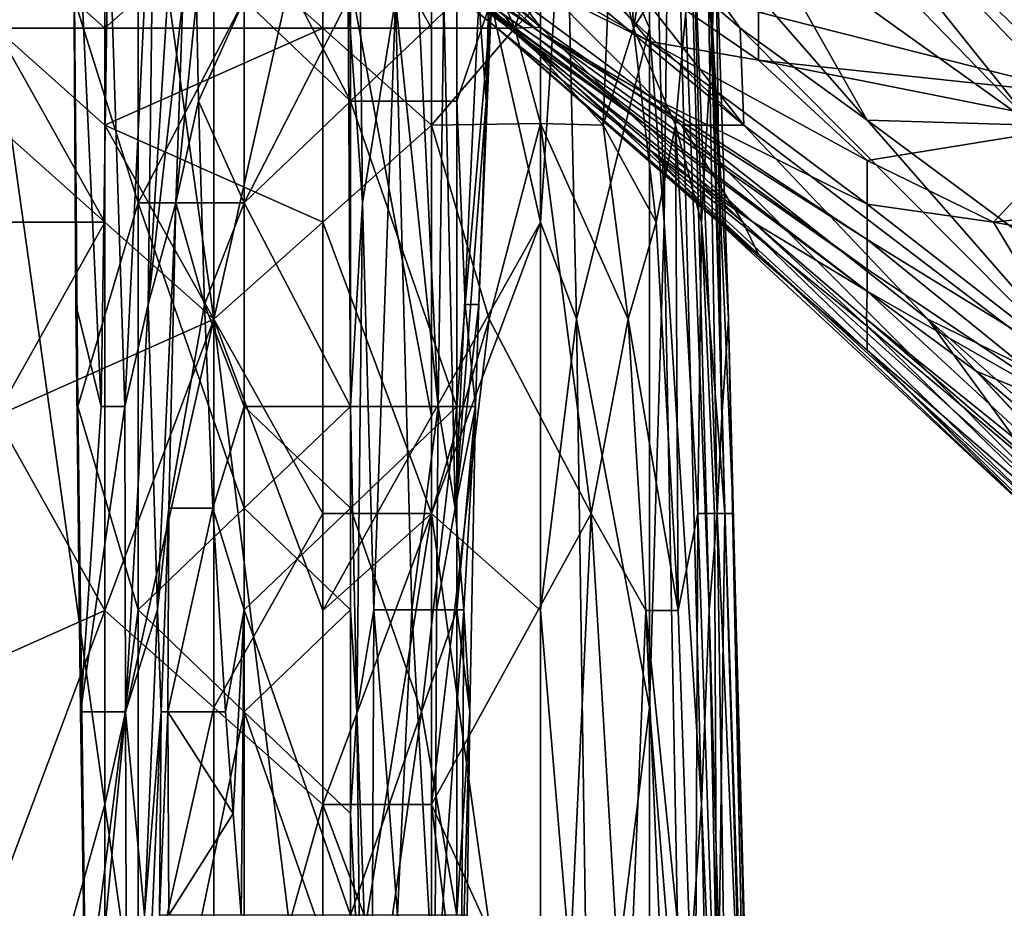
# Model space of a CAD drawing. Extents: x -1.05 to 1.05, y -0.36 to 0.36.
# Tile 177 of 226: x 0.848 to 0.9, y 0.1062 to 0.1533. Entities that reach past the tile are written whole.
import ezdxf

# ---------------------------------------------------------------- set-up
doc = ezdxf.new("R2010")
doc.units = 0

msp = doc.modelspace()

# ---------------------------------------------------------------- linework, layer by layer
for points in [[(0.846709, 0.152807, 0.26106), (0.846709, 0.193873, 0.261202), (0.852468, 0.178473, 0.261499)], [(0.852468, 0.111742, 0.261668), (0.846709, 0.152807, 0.26106), (0.852468, 0.178473, 0.261499)], [(0.858228, 0.137408, 0.2624), (0.852468, 0.178473, 0.261499), (0.858228, 0.178473, 0.262222)], [(0.852468, 0.111742, 0.261668), (0.852468, 0.178473, 0.261499), (0.858228, 0.137408, 0.2624)], [(0.858228, 0.137408, 0.2624), (0.858228, 0.178473, 0.262222), (0.863987, 0.163074, 0.263335)], [(0.898542, 0.178473, 0.785591), (0.919041, 0.147674, 0.785027), (0.9027, 0.178473, 0.789942)], [(0.904302, 0.157941, 0.775399), (0.919041, 0.147674, 0.785027), (0.898542, 0.178473, 0.785591)], [(0.881265, 0.17334, 0.27386), (0.881265, 0.152807, 0.273095), (0.876823, 0.163074, 0.268965)], [(0.88204, 0.142541, 0.27388), (0.881265, 0.152807, 0.273095), (0.881265, 0.17334, 0.27386)], [(0.88204, 0.142541, 0.27388), (0.881265, 0.17334, 0.27386), (0.882408, 0.17334, 0.278795)], [(0.88204, 0.142541, 0.27388), (0.882408, 0.17334, 0.278795), (0.884023, 0.111742, 0.278795)], [(0.884023, 0.111742, 0.278795), (0.882408, 0.17334, 0.278795), (0.884422, 0.122009, 0.28371)], [(0.882408, 0.17334, 0.278795), (0.883184, 0.168207, 0.28371), (0.884422, 0.122009, 0.28371)], [(0.863987, 0.162464, 0.706389), (0.852468, 0.170036, 0.691644), (0.874021, 0.152807, 0.701474)], [(0.874021, 0.152807, 0.701474), (0.852468, 0.170036, 0.691644), (0.866899, 0.157941, 0.6769)], [(0.874207, 0.163074, 0.735878), (0.863987, 0.168734, 0.726049), (0.88625, 0.147674, 0.730963)], [(0.867665, 0.163074, 0.721134), (0.88625, 0.147674, 0.730963), (0.863987, 0.168734, 0.726049)], [(0.869746, 0.132275, 0.26505), (0.863987, 0.163074, 0.263335), (0.869746, 0.168207, 0.265073)], [(0.869746, 0.132275, 0.26505), (0.869746, 0.168207, 0.265073), (0.875505, 0.142541, 0.267769)], [(0.875505, 0.142541, 0.267769), (0.869746, 0.168207, 0.265073), (0.875505, 0.157941, 0.267955)], [(0.874207, 0.163074, 0.735878), (0.886066, 0.152807, 0.740793), (0.875074, 0.168207, 0.745708)], [(0.875074, 0.168207, 0.745708), (0.892783, 0.147943, 0.745708), (0.887024, 0.158088, 0.750623)], [(0.886066, 0.152807, 0.740793), (0.892783, 0.147943, 0.745708), (0.875074, 0.168207, 0.745708)], [(0.879967, 0.163074, 0.347603), (0.880427, 0.152807, 0.352518), (0.88303, 0.168207, 0.332859)], [(0.88303, 0.168207, 0.332859), (0.880427, 0.152807, 0.352518), (0.883579, 0.157941, 0.337774)], [(0.881265, 0.168613, 0.755538), (0.901555, 0.147674, 0.760453), (0.88515, 0.168207, 0.760453)], [(0.901555, 0.147674, 0.760453), (0.881265, 0.168613, 0.755538), (0.887024, 0.158088, 0.750623)], [(0.884422, 0.122009, 0.28371), (0.883184, 0.168207, 0.28371), (0.884854, 0.127142, 0.29354)], [(0.884854, 0.127142, 0.29354), (0.883184, 0.168207, 0.28371), (0.884248, 0.163074, 0.303369)], [(0.883739, 0.168207, 0.327944), (0.883579, 0.157941, 0.337774), (0.884605, 0.152807, 0.332859)], [(0.884779, 0.157941, 0.323029), (0.883739, 0.168207, 0.327944), (0.884605, 0.152807, 0.332859)], [(0.904716, 0.147674, 0.765368), (0.900398, 0.157941, 0.770282), (0.88515, 0.168207, 0.760453)], [(0.904716, 0.147674, 0.765368), (0.88515, 0.168207, 0.760453), (0.901555, 0.147674, 0.760453)], [(0.850938, 0.138185, 0.267276), (0.850854, 0.154337, 0.271011), (0.850766, 0.165105, 0.267276)], [(0.852268, 0.1328, 0.25607), (0.850766, 0.165105, 0.267276), (0.852658, 0.159721, 0.252335)], [(0.852268, 0.1328, 0.25607), (0.850938, 0.138185, 0.267276), (0.850766, 0.165105, 0.267276)], [(0.855095, 0.165105, 0.233658), (0.853517, 0.1328, 0.244864), (0.852658, 0.159721, 0.252335)], [(0.855095, 0.165105, 0.233658), (0.854758, 0.138185, 0.233658), (0.853517, 0.1328, 0.244864)], [(0.854758, 0.138185, 0.233658), (0.855095, 0.165105, 0.233658), (0.855785, 0.154337, 0.226188)], [(0.858228, 0.165244, 0.613006), (0.875505, 0.152579, 0.622836), (0.858228, 0.164231, 0.622836)], [(0.875505, 0.152579, 0.622836), (0.858228, 0.165244, 0.613006), (0.869485, 0.157941, 0.613006)], [(0.872634, 0.148953, 0.218717), (0.87302, 0.165105, 0.218717), (0.872239, 0.154337, 0.222453)], [(0.873217, 0.159721, 0.214982), (0.87302, 0.165105, 0.218717), (0.872634, 0.148953, 0.218717)], [(0.875505, 0.152175, 0.627751), (0.869746, 0.156122, 0.637581), (0.858228, 0.164231, 0.622836)], [(0.875505, 0.152579, 0.622836), (0.875505, 0.152175, 0.627751), (0.858228, 0.164231, 0.622836)], [(0.875505, 0.152863, 0.711304), (0.863987, 0.163519, 0.711304), (0.863987, 0.162464, 0.706389)], [(0.867665, 0.163074, 0.721134), (0.863987, 0.163519, 0.711304), (0.875505, 0.152863, 0.711304)], [(0.863987, 0.122009, 0.263428), (0.858228, 0.137408, 0.2624), (0.863987, 0.163074, 0.263335)], [(0.863987, 0.152807, 0.370056), (0.863987, 0.163074, 0.365889), (0.858228, 0.157941, 0.370897)], [(0.863987, 0.122009, 0.263428), (0.863987, 0.163074, 0.263335), (0.869746, 0.132275, 0.26505)], [(0.869746, 0.152807, 0.366455), (0.869746, 0.157941, 0.364396), (0.863987, 0.163074, 0.365889)], [(0.863987, 0.152807, 0.370056), (0.869746, 0.152807, 0.366455), (0.863987, 0.163074, 0.365889)], [(0.882955, 0.147674, 0.721134), (0.867665, 0.163074, 0.721134), (0.875505, 0.152863, 0.711304)], [(0.882955, 0.147674, 0.721134), (0.88625, 0.147674, 0.730963), (0.867665, 0.163074, 0.721134)], [(0.869746, 0.163074, 0.361753), (0.869746, 0.157941, 0.364396), (0.874145, 0.152807, 0.362348)], [(0.869746, 0.163074, 0.361753), (0.874145, 0.152807, 0.362348), (0.877373, 0.163074, 0.352518)], [(0.877373, 0.163074, 0.352518), (0.874145, 0.152807, 0.362348), (0.879217, 0.157941, 0.352518)], [(0.88625, 0.147674, 0.730963), (0.886066, 0.152807, 0.740793), (0.874207, 0.163074, 0.735878)], [(0.875505, 0.142541, 0.267769), (0.875505, 0.157941, 0.267955), (0.876823, 0.163074, 0.268965)], [(0.877408, 0.137408, 0.268965), (0.875505, 0.142541, 0.267769), (0.876823, 0.163074, 0.268965)], [(0.876823, 0.163074, 0.268965), (0.881265, 0.152807, 0.273095), (0.877408, 0.137408, 0.268965)], [(0.880427, 0.152807, 0.352518), (0.879967, 0.163074, 0.347603), (0.879217, 0.157941, 0.352518)], [(0.884854, 0.127142, 0.29354), (0.884248, 0.163074, 0.303369), (0.885097, 0.132275, 0.303369)], [(0.884248, 0.163074, 0.303369), (0.884779, 0.157941, 0.323029), (0.885097, 0.132275, 0.303369)], [(0.874021, 0.152807, 0.701474), (0.875505, 0.152863, 0.711304), (0.863987, 0.162464, 0.706389)], [(0.854219, 0.159721, 0.273603), (0.850854, 0.154337, 0.271011), (0.854219, 0.143569, 0.273617)], [(0.853517, 0.1328, 0.244864), (0.852268, 0.1328, 0.25607), (0.852658, 0.159721, 0.252335)], [(0.854219, 0.143569, 0.273617), (0.859838, 0.154337, 0.27444), (0.854219, 0.159721, 0.273603)], [(0.859838, 0.154337, 0.212415), (0.859838, 0.159721, 0.211481), (0.865458, 0.148953, 0.211621)], [(0.865458, 0.148953, 0.211621), (0.859838, 0.159721, 0.211481), (0.865458, 0.159721, 0.209736)], [(0.865325, 0.154337, 0.271011), (0.866087, 0.143569, 0.267276), (0.86592, 0.159721, 0.267276)], [(0.865458, 0.148953, 0.211621), (0.865458, 0.159721, 0.209736), (0.871077, 0.154337, 0.212478)], [(0.867829, 0.154337, 0.252335), (0.86592, 0.159721, 0.267276), (0.866087, 0.143569, 0.267276)], [(0.870095, 0.1328, 0.233658), (0.86878, 0.159721, 0.244864), (0.867829, 0.154337, 0.252335)], [(0.870397, 0.154337, 0.233658), (0.86878, 0.159721, 0.244864), (0.870095, 0.1328, 0.233658)], [(0.872908, 0.154337, 0.214982), (0.873217, 0.159721, 0.214982), (0.872634, 0.148953, 0.218717)], [(0.881265, 0.152102, 0.608092), (0.869746, 0.158747, 0.608092), (0.875505, 0.159054, 0.598262)], [(0.881265, 0.152102, 0.608092), (0.875505, 0.159054, 0.598262), (0.887024, 0.151121, 0.603177)], [(0.875505, 0.159054, 0.598262), (0.887024, 0.153659, 0.598262), (0.887024, 0.151121, 0.603177)], [(0.881265, 0.152102, 0.608092), (0.869485, 0.157941, 0.613006), (0.869746, 0.158747, 0.608092)], [(0.852468, 0.152807, 0.374384), (0.858228, 0.157941, 0.370897), (0.846709, 0.157941, 0.373932)], [(0.846709, 0.152807, 0.375929), (0.852468, 0.152807, 0.374384), (0.846709, 0.157941, 0.373932)], [(0.863987, 0.152807, 0.370056), (0.858228, 0.157941, 0.370897), (0.852468, 0.152807, 0.374384)], [(0.866899, 0.157941, 0.6769), (0.873214, 0.152807, 0.68673), (0.874021, 0.152807, 0.701474)], [(0.87384, 0.152807, 0.65724), (0.873214, 0.152807, 0.68673), (0.866899, 0.157941, 0.6769)], [(0.869746, 0.156037, 0.652326), (0.87384, 0.152807, 0.65724), (0.866899, 0.157941, 0.6769)], [(0.881265, 0.149208, 0.617921), (0.869485, 0.157941, 0.613006), (0.881265, 0.152102, 0.608092)], [(0.875505, 0.152579, 0.622836), (0.869485, 0.157941, 0.613006), (0.881265, 0.149208, 0.617921)], [(0.869746, 0.152807, 0.366455), (0.874145, 0.152807, 0.362348), (0.869746, 0.157941, 0.364396)], [(0.878825, 0.147674, 0.357433), (0.879217, 0.157941, 0.352518), (0.874145, 0.152807, 0.362348)], [(0.880427, 0.152807, 0.352518), (0.879217, 0.157941, 0.352518), (0.878825, 0.147674, 0.357433)], [(0.883579, 0.157941, 0.337774), (0.880427, 0.152807, 0.352518), (0.88264, 0.147674, 0.347603)], [(0.884022, 0.142541, 0.342688), (0.883579, 0.157941, 0.337774), (0.88264, 0.147674, 0.347603)], [(0.884605, 0.152807, 0.332859), (0.883579, 0.157941, 0.337774), (0.884022, 0.142541, 0.342688)], [(0.885445, 0.137408, 0.323029), (0.884779, 0.157941, 0.323029), (0.884605, 0.152807, 0.332859)], [(0.885097, 0.132275, 0.303369), (0.884779, 0.157941, 0.323029), (0.885445, 0.137408, 0.323029)], [(0.887024, 0.158088, 0.750623), (0.892783, 0.147943, 0.745708), (0.901555, 0.147674, 0.760453)], [(0.869746, 0.156122, 0.637581), (0.881095, 0.147674, 0.632666), (0.869746, 0.156037, 0.652326)], [(0.875505, 0.152175, 0.627751), (0.881095, 0.147674, 0.632666), (0.869746, 0.156122, 0.637581)], [(0.881095, 0.147674, 0.632666), (0.87384, 0.152807, 0.65724), (0.869746, 0.156037, 0.652326)], [(0.904302, 0.149291, 0.593347), (0.887024, 0.153659, 0.598262), (0.898542, 0.154892, 0.588432)], [(0.898542, 0.154892, 0.588432), (0.904302, 0.153864, 0.588432), (0.904302, 0.152807, 0.589438)], [(0.904302, 0.149291, 0.593347), (0.898542, 0.154892, 0.588432), (0.904302, 0.152807, 0.589438)], [(0.850938, 0.138185, 0.267276), (0.851042, 0.1328, 0.271011), (0.850854, 0.154337, 0.271011)], [(0.850854, 0.154337, 0.271011), (0.851042, 0.1328, 0.271011), (0.854219, 0.143569, 0.273617)], [(0.859838, 0.143569, 0.274483), (0.859838, 0.154337, 0.27444), (0.854219, 0.143569, 0.273617)], [(0.85659, 0.154337, 0.218717), (0.854758, 0.138185, 0.233658), (0.855785, 0.154337, 0.226188)], [(0.856215, 0.143569, 0.218717), (0.854758, 0.138185, 0.233658), (0.85659, 0.154337, 0.218717)], [(0.857317, 0.154337, 0.214982), (0.856215, 0.143569, 0.218717), (0.85659, 0.154337, 0.218717)], [(0.857413, 0.148953, 0.214982), (0.856215, 0.143569, 0.218717), (0.857317, 0.154337, 0.214982)], [(0.857317, 0.154337, 0.214982), (0.859838, 0.154337, 0.212415), (0.857413, 0.148953, 0.214982)], [(0.859838, 0.154337, 0.212415), (0.859838, 0.143569, 0.213321), (0.857413, 0.148953, 0.214982)], [(0.865458, 0.1328, 0.271179), (0.865325, 0.154337, 0.271011), (0.859838, 0.143569, 0.274483)], [(0.859838, 0.143569, 0.274483), (0.865325, 0.154337, 0.271011), (0.859838, 0.154337, 0.27444)], [(0.865458, 0.148953, 0.211621), (0.859838, 0.143569, 0.213321), (0.859838, 0.154337, 0.212415)], [(0.865458, 0.1328, 0.271179), (0.866087, 0.143569, 0.267276), (0.865325, 0.154337, 0.271011)], [(0.871077, 0.154337, 0.212478), (0.871077, 0.148953, 0.213474), (0.865458, 0.148953, 0.211621)], [(0.867829, 0.154337, 0.252335), (0.866087, 0.143569, 0.267276), (0.866697, 0.122032, 0.263541)], [(0.868702, 0.122032, 0.244864), (0.867829, 0.154337, 0.252335), (0.866697, 0.122032, 0.263541)], [(0.868702, 0.122032, 0.244864), (0.870095, 0.1328, 0.233658), (0.867829, 0.154337, 0.252335)], [(0.870987, 0.127416, 0.226188), (0.870397, 0.154337, 0.233658), (0.870095, 0.1328, 0.233658)], [(0.870987, 0.127416, 0.226188), (0.872239, 0.154337, 0.222453), (0.870397, 0.154337, 0.233658)], [(0.872634, 0.148953, 0.218717), (0.872239, 0.154337, 0.222453), (0.870987, 0.127416, 0.226188)], [(0.871519, 0.138185, 0.214982), (0.871077, 0.148953, 0.213474), (0.872908, 0.154337, 0.214982)], [(0.871077, 0.148953, 0.213474), (0.871077, 0.154337, 0.212478), (0.872908, 0.154337, 0.214982)], [(0.871519, 0.138185, 0.214982), (0.872908, 0.154337, 0.214982), (0.872243, 0.138185, 0.218717)], [(0.872908, 0.154337, 0.214982), (0.872634, 0.148953, 0.218717), (0.872243, 0.138185, 0.218717)], [(0.887024, 0.151121, 0.603177), (0.887024, 0.153659, 0.598262), (0.904302, 0.149291, 0.593347)], [(0.852468, 0.142541, 0.376954), (0.846709, 0.152807, 0.375929), (0.84095, 0.152807, 0.377002)], [(0.84095, 0.142541, 0.37971), (0.852468, 0.142541, 0.376954), (0.84095, 0.152807, 0.377002)], [(0.846709, 0.09121, 0.261197), (0.846709, 0.152807, 0.26106), (0.852468, 0.111742, 0.261668)], [(0.852468, 0.142541, 0.376954), (0.852468, 0.147674, 0.375856), (0.846709, 0.152807, 0.375929)], [(0.852468, 0.147674, 0.375856), (0.852468, 0.152807, 0.374384), (0.846709, 0.152807, 0.375929)], [(0.863987, 0.142541, 0.372407), (0.863987, 0.152807, 0.370056), (0.852468, 0.147674, 0.375856)], [(0.852468, 0.147674, 0.375856), (0.863987, 0.152807, 0.370056), (0.852468, 0.152807, 0.374384)], [(0.863987, 0.142541, 0.372407), (0.869746, 0.147674, 0.367779), (0.863987, 0.152807, 0.370056)], [(0.869746, 0.147674, 0.367779), (0.869746, 0.152807, 0.366455), (0.863987, 0.152807, 0.370056)], [(0.874145, 0.152807, 0.362348), (0.869746, 0.152807, 0.366455), (0.869746, 0.147674, 0.367779)], [(0.874145, 0.152807, 0.362348), (0.869746, 0.147674, 0.367779), (0.875505, 0.147775, 0.362348)], [(0.88491, 0.142541, 0.68673), (0.887024, 0.140849, 0.701474), (0.873214, 0.152807, 0.68673)], [(0.881265, 0.146372, 0.66707), (0.88491, 0.142541, 0.68673), (0.873214, 0.152807, 0.68673)], [(0.873214, 0.152807, 0.68673), (0.887024, 0.140849, 0.701474), (0.874021, 0.152807, 0.701474)], [(0.87384, 0.152807, 0.65724), (0.881265, 0.146372, 0.66707), (0.873214, 0.152807, 0.68673)], [(0.886759, 0.142541, 0.642496), (0.881265, 0.146372, 0.66707), (0.87384, 0.152807, 0.65724)], [(0.881095, 0.147674, 0.632666), (0.886759, 0.142541, 0.642496), (0.87384, 0.152807, 0.65724)], [(0.874021, 0.152807, 0.701474), (0.886206, 0.142541, 0.711304), (0.875505, 0.152863, 0.711304)], [(0.887024, 0.140849, 0.701474), (0.886206, 0.142541, 0.711304), (0.874021, 0.152807, 0.701474)], [(0.874145, 0.152807, 0.362348), (0.875505, 0.147775, 0.362348), (0.878825, 0.147674, 0.357433)], [(0.882955, 0.147674, 0.721134), (0.875505, 0.152863, 0.711304), (0.886206, 0.142541, 0.711304)], [(0.875505, 0.152175, 0.627751), (0.875505, 0.152579, 0.622836), (0.892783, 0.140065, 0.622836)], [(0.892783, 0.140065, 0.622836), (0.875505, 0.152579, 0.622836), (0.892783, 0.141637, 0.617921)], [(0.875505, 0.152579, 0.622836), (0.881265, 0.149208, 0.617921), (0.892783, 0.141637, 0.617921)], [(0.881265, 0.152807, 0.273095), (0.881265, 0.116875, 0.271996), (0.877408, 0.137408, 0.268965)], [(0.880427, 0.152807, 0.352518), (0.878825, 0.147674, 0.357433), (0.881625, 0.142541, 0.352518)], [(0.88264, 0.147674, 0.347603), (0.880427, 0.152807, 0.352518), (0.881625, 0.142541, 0.352518)], [(0.881265, 0.116875, 0.271996), (0.881265, 0.152807, 0.273095), (0.88204, 0.142541, 0.27388)], [(0.884605, 0.152807, 0.332859), (0.884022, 0.142541, 0.342688), (0.885252, 0.127142, 0.337774)], [(0.885686, 0.127142, 0.327944), (0.885445, 0.137408, 0.323029), (0.884605, 0.152807, 0.332859)], [(0.885686, 0.127142, 0.327944), (0.884605, 0.152807, 0.332859), (0.885252, 0.127142, 0.337774)], [(0.892783, 0.147943, 0.745708), (0.886066, 0.152807, 0.740793), (0.906452, 0.132275, 0.745708)], [(0.88625, 0.147674, 0.730963), (0.906452, 0.132275, 0.745708), (0.886066, 0.152807, 0.740793)], [(0.881095, 0.147674, 0.632666), (0.875505, 0.152175, 0.627751), (0.892783, 0.138905, 0.627751)], [(0.892783, 0.138905, 0.627751), (0.875505, 0.152175, 0.627751), (0.892783, 0.140065, 0.622836)], [(0.892783, 0.143494, 0.613006), (0.881265, 0.149208, 0.617921), (0.881265, 0.152102, 0.608092)], [(0.892783, 0.143494, 0.613006), (0.881265, 0.152102, 0.608092), (0.892783, 0.145814, 0.608092)], [(0.881265, 0.152102, 0.608092), (0.887024, 0.151121, 0.603177), (0.892783, 0.145814, 0.608092)], [(0.892783, 0.145814, 0.608092), (0.887024, 0.151121, 0.603177), (0.904302, 0.147674, 0.595971)], [(0.887024, 0.151121, 0.603177), (0.904302, 0.149291, 0.593347), (0.904302, 0.147674, 0.595971)], [(0.857736, 0.138185, 0.214982), (0.856215, 0.143569, 0.218717), (0.857413, 0.148953, 0.214982)], [(0.857413, 0.148953, 0.214982), (0.859838, 0.143569, 0.213321), (0.857736, 0.138185, 0.214982)], [(0.865458, 0.1328, 0.212865), (0.859838, 0.143569, 0.213321), (0.865458, 0.148953, 0.211621)], [(0.871077, 0.1328, 0.214953), (0.865458, 0.148953, 0.211621), (0.871077, 0.148953, 0.213474)], [(0.865458, 0.1328, 0.212865), (0.865458, 0.148953, 0.211621), (0.871077, 0.1328, 0.214953)], [(0.872243, 0.138185, 0.218717), (0.872634, 0.148953, 0.218717), (0.870987, 0.127416, 0.226188)], [(0.871077, 0.1328, 0.214953), (0.871077, 0.148953, 0.213474), (0.871519, 0.138185, 0.214982)], [(0.892783, 0.141637, 0.617921), (0.881265, 0.149208, 0.617921), (0.892783, 0.143494, 0.613006)], [(0.906452, 0.132275, 0.745708), (0.906995, 0.137408, 0.755538), (0.892783, 0.147943, 0.745708)], [(0.892783, 0.147943, 0.745708), (0.906995, 0.137408, 0.755538), (0.901555, 0.147674, 0.760453)], [(0.863987, 0.142541, 0.372407), (0.852468, 0.147674, 0.375856), (0.858228, 0.137408, 0.375864)], [(0.852468, 0.142541, 0.376954), (0.858228, 0.137408, 0.375864), (0.852468, 0.147674, 0.375856)], [(0.863987, 0.142541, 0.372407), (0.869746, 0.127142, 0.371118), (0.869746, 0.147674, 0.367779)], [(0.872785, 0.137408, 0.367263), (0.875505, 0.147775, 0.362348), (0.869746, 0.147674, 0.367779)], [(0.869746, 0.127142, 0.371118), (0.872785, 0.137408, 0.367263), (0.869746, 0.147674, 0.367779)], [(0.875505, 0.147775, 0.362348), (0.872785, 0.137408, 0.367263), (0.878187, 0.127142, 0.362348)], [(0.878825, 0.147674, 0.357433), (0.875505, 0.147775, 0.362348), (0.880132, 0.137408, 0.357433)], [(0.878187, 0.127142, 0.362348), (0.880132, 0.137408, 0.357433), (0.875505, 0.147775, 0.362348)], [(0.878825, 0.147674, 0.357433), (0.880132, 0.137408, 0.357433), (0.881625, 0.142541, 0.352518)], [(0.892783, 0.138905, 0.627751), (0.886759, 0.142541, 0.642496), (0.881095, 0.147674, 0.632666)], [(0.88264, 0.147674, 0.347603), (0.881625, 0.142541, 0.352518), (0.882784, 0.122009, 0.352518)], [(0.883829, 0.127142, 0.347603), (0.88264, 0.147674, 0.347603), (0.882784, 0.122009, 0.352518)], [(0.884022, 0.142541, 0.342688), (0.88264, 0.147674, 0.347603), (0.883829, 0.127142, 0.347603)], [(0.895983, 0.137408, 0.730963), (0.88625, 0.147674, 0.730963), (0.882955, 0.147674, 0.721134)], [(0.895983, 0.137408, 0.730963), (0.882955, 0.147674, 0.721134), (0.903462, 0.127142, 0.721134)], [(0.886206, 0.142541, 0.711304), (0.903462, 0.127142, 0.721134), (0.882955, 0.147674, 0.721134)], [(0.895983, 0.137408, 0.730963), (0.906452, 0.132275, 0.745708), (0.88625, 0.147674, 0.730963)], [(0.892783, 0.145814, 0.608092), (0.904302, 0.147674, 0.595971), (0.899458, 0.142541, 0.608092)], [(0.899458, 0.142541, 0.608092), (0.904302, 0.147674, 0.595971), (0.910061, 0.143702, 0.598262)], [(0.881265, 0.146372, 0.66707), (0.892783, 0.135767, 0.6769), (0.88491, 0.142541, 0.68673)], [(0.892783, 0.137049, 0.647411), (0.892783, 0.135767, 0.6769), (0.881265, 0.146372, 0.66707)], [(0.886759, 0.142541, 0.642496), (0.892783, 0.137049, 0.647411), (0.881265, 0.146372, 0.66707)], [(0.892783, 0.143494, 0.613006), (0.892783, 0.145814, 0.608092), (0.899458, 0.142541, 0.608092)], [(0.854219, 0.143569, 0.273617), (0.851042, 0.1328, 0.271011), (0.854219, 0.122032, 0.273586)], [(0.859838, 0.127416, 0.274521), (0.859838, 0.143569, 0.274483), (0.854219, 0.143569, 0.273617)], [(0.854219, 0.122032, 0.273586), (0.859838, 0.127416, 0.274521), (0.854219, 0.143569, 0.273617)], [(0.856215, 0.143569, 0.218717), (0.855245, 0.122032, 0.226188), (0.854758, 0.138185, 0.233658)], [(0.855855, 0.127416, 0.218717), (0.855245, 0.122032, 0.226188), (0.856215, 0.143569, 0.218717)], [(0.857736, 0.138185, 0.214982), (0.855855, 0.127416, 0.218717), (0.856215, 0.143569, 0.218717)], [(0.859838, 0.143569, 0.213321), (0.859838, 0.1328, 0.213781), (0.857736, 0.138185, 0.214982)], [(0.859838, 0.127416, 0.274521), (0.865458, 0.1328, 0.271179), (0.859838, 0.143569, 0.274483)], [(0.859838, 0.1328, 0.213781), (0.859838, 0.143569, 0.213321), (0.865458, 0.1328, 0.212865)], [(0.865797, 0.116648, 0.271011), (0.866087, 0.143569, 0.267276), (0.865458, 0.1328, 0.271179)], [(0.866697, 0.122032, 0.263541), (0.866087, 0.143569, 0.267276), (0.865797, 0.116648, 0.271011)], [(0.899458, 0.142541, 0.608092), (0.904302, 0.134518, 0.617921), (0.892783, 0.143494, 0.613006)], [(0.892783, 0.143494, 0.613006), (0.904302, 0.134518, 0.617921), (0.892783, 0.141637, 0.617921)], [(0.899458, 0.142541, 0.608092), (0.910061, 0.143702, 0.598262), (0.910061, 0.14068, 0.603177)], [(0.846709, 0.132275, 0.380328), (0.852468, 0.142541, 0.376954), (0.84095, 0.142541, 0.37971)], [(0.846709, 0.132275, 0.380328), (0.858228, 0.137408, 0.375864), (0.852468, 0.142541, 0.376954)], [(0.863987, 0.127142, 0.374641), (0.863987, 0.142541, 0.372407), (0.858228, 0.137408, 0.375864)], [(0.863987, 0.127142, 0.374641), (0.869746, 0.127142, 0.371118), (0.863987, 0.142541, 0.372407)], [(0.875505, 0.122009, 0.267531), (0.869746, 0.127142, 0.264992), (0.875505, 0.142541, 0.267769)], [(0.869746, 0.127142, 0.264992), (0.869746, 0.132275, 0.26505), (0.875505, 0.142541, 0.267769)], [(0.875505, 0.122009, 0.267531), (0.875505, 0.142541, 0.267769), (0.877408, 0.137408, 0.268965)], [(0.881625, 0.142541, 0.352518), (0.880132, 0.137408, 0.357433), (0.882784, 0.122009, 0.352518)], [(0.882927, 0.096343, 0.27388), (0.881265, 0.116875, 0.271996), (0.88204, 0.142541, 0.27388)], [(0.882927, 0.096343, 0.27388), (0.88204, 0.142541, 0.27388), (0.884023, 0.111742, 0.278795)], [(0.884707, 0.127142, 0.342688), (0.884022, 0.142541, 0.342688), (0.883829, 0.127142, 0.347603)], [(0.885252, 0.127142, 0.337774), (0.884022, 0.142541, 0.342688), (0.884707, 0.127142, 0.342688)], [(0.88491, 0.142541, 0.68673), (0.90152, 0.127142, 0.696559), (0.887024, 0.140849, 0.701474)], [(0.88491, 0.142541, 0.68673), (0.892783, 0.135767, 0.6769), (0.90152, 0.127142, 0.696559)], [(0.887024, 0.140849, 0.701474), (0.902113, 0.127142, 0.711304), (0.886206, 0.142541, 0.711304)], [(0.902113, 0.127142, 0.711304), (0.903462, 0.127142, 0.721134), (0.886206, 0.142541, 0.711304)], [(0.892746, 0.137408, 0.642496), (0.886759, 0.142541, 0.642496), (0.892783, 0.138905, 0.627751)], [(0.892783, 0.137049, 0.647411), (0.886759, 0.142541, 0.642496), (0.892746, 0.137408, 0.642496)], [(0.899458, 0.142541, 0.608092), (0.910061, 0.14068, 0.603177), (0.904302, 0.134518, 0.617921)], [(0.892783, 0.140065, 0.622836), (0.892783, 0.141637, 0.617921), (0.904302, 0.132299, 0.622836)], [(0.892783, 0.141637, 0.617921), (0.904302, 0.134518, 0.617921), (0.904302, 0.132299, 0.622836)], [(0.90152, 0.127142, 0.696559), (0.902113, 0.127142, 0.711304), (0.887024, 0.140849, 0.701474)], [(0.892783, 0.138905, 0.627751), (0.892783, 0.140065, 0.622836), (0.904302, 0.132299, 0.622836)], [(0.905506, 0.127142, 0.637581), (0.892746, 0.137408, 0.642496), (0.892783, 0.138905, 0.627751)], [(0.905506, 0.127142, 0.637581), (0.892783, 0.138905, 0.627751), (0.898542, 0.134666, 0.627751)], [(0.898542, 0.134666, 0.627751), (0.892783, 0.138905, 0.627751), (0.904302, 0.132299, 0.622836)], [(0.85117, 0.116648, 0.267276), (0.851042, 0.1328, 0.271011), (0.850938, 0.138185, 0.267276)], [(0.852268, 0.1328, 0.25607), (0.85117, 0.116648, 0.267276), (0.850938, 0.138185, 0.267276)], [(0.853552, 0.116648, 0.244864), (0.853517, 0.1328, 0.244864), (0.854758, 0.138185, 0.233658)], [(0.855245, 0.122032, 0.226188), (0.853552, 0.116648, 0.244864), (0.854758, 0.138185, 0.233658)], [(0.858178, 0.127416, 0.214982), (0.855855, 0.127416, 0.218717), (0.857736, 0.138185, 0.214982)], [(0.857736, 0.138185, 0.214982), (0.859838, 0.1328, 0.213781), (0.858178, 0.127416, 0.214982)], [(0.872243, 0.138185, 0.218717), (0.870987, 0.127416, 0.226188), (0.872074, 0.1328, 0.218717)], [(0.871077, 0.1328, 0.214953), (0.871519, 0.138185, 0.214982), (0.872074, 0.1328, 0.218717)], [(0.871519, 0.138185, 0.214982), (0.872243, 0.138185, 0.218717), (0.872074, 0.1328, 0.218717)], [(0.852468, 0.122009, 0.380056), (0.858228, 0.137408, 0.375864), (0.846709, 0.132275, 0.380328)], [(0.858228, 0.070677, 0.262512), (0.852468, 0.111742, 0.261668), (0.858228, 0.137408, 0.2624)], [(0.858228, 0.116875, 0.378507), (0.858228, 0.137408, 0.375864), (0.852468, 0.122009, 0.380056)], [(0.858228, 0.070677, 0.262512), (0.858228, 0.137408, 0.2624), (0.863987, 0.09121, 0.263481)], [(0.863987, 0.09121, 0.263481), (0.858228, 0.137408, 0.2624), (0.863987, 0.122009, 0.263428)], [(0.858228, 0.116875, 0.378507), (0.863987, 0.127142, 0.374641), (0.858228, 0.137408, 0.375864)], [(0.872785, 0.137408, 0.367263), (0.869746, 0.127142, 0.371118), (0.869746, 0.111742, 0.37264)], [(0.872785, 0.137408, 0.367263), (0.869746, 0.111742, 0.37264), (0.878187, 0.127142, 0.362348)], [(0.878101, 0.09121, 0.268965), (0.875505, 0.122009, 0.267531), (0.877408, 0.137408, 0.268965)], [(0.877408, 0.137408, 0.268965), (0.881265, 0.116875, 0.271996), (0.878101, 0.09121, 0.268965)], [(0.88108, 0.122009, 0.357433), (0.880132, 0.137408, 0.357433), (0.878187, 0.127142, 0.362348)], [(0.880132, 0.137408, 0.357433), (0.88108, 0.122009, 0.357433), (0.882784, 0.122009, 0.352518)], [(0.885097, 0.132275, 0.303369), (0.885445, 0.137408, 0.323029), (0.886415, 0.09121, 0.313199)], [(0.886477, 0.096343, 0.323029), (0.885445, 0.137408, 0.323029), (0.885686, 0.127142, 0.327944)], [(0.886415, 0.09121, 0.313199), (0.885445, 0.137408, 0.323029), (0.886477, 0.096343, 0.323029)], [(0.892746, 0.137408, 0.642496), (0.910634, 0.122009, 0.642496), (0.892783, 0.137049, 0.647411)], [(0.910634, 0.122009, 0.642496), (0.892746, 0.137408, 0.642496), (0.905506, 0.127142, 0.637581)], [(0.892783, 0.137049, 0.647411), (0.904302, 0.125797, 0.66707), (0.892783, 0.135767, 0.6769)], [(0.904302, 0.125797, 0.66707), (0.892783, 0.137049, 0.647411), (0.910634, 0.122009, 0.642496)], [(0.913456, 0.122009, 0.740793), (0.906452, 0.132275, 0.745708), (0.895983, 0.137408, 0.730963)], [(0.913456, 0.122009, 0.740793), (0.895983, 0.137408, 0.730963), (0.910357, 0.122009, 0.730963)], [(0.910357, 0.122009, 0.730963), (0.895983, 0.137408, 0.730963), (0.903462, 0.127142, 0.721134)], [(0.892783, 0.135767, 0.6769), (0.904302, 0.125797, 0.66707), (0.901712, 0.127142, 0.68673)], [(0.892783, 0.135767, 0.6769), (0.901712, 0.127142, 0.68673), (0.90152, 0.127142, 0.696559)], [(0.904302, 0.132299, 0.622836), (0.910061, 0.124815, 0.632666), (0.898542, 0.134666, 0.627751)], [(0.910061, 0.124815, 0.632666), (0.905506, 0.127142, 0.637581), (0.898542, 0.134666, 0.627751)], [(0.851042, 0.1328, 0.271011), (0.851453, 0.100496, 0.271011), (0.854219, 0.122032, 0.273586)], [(0.85117, 0.116648, 0.267276), (0.851453, 0.100496, 0.271011), (0.851042, 0.1328, 0.271011)], [(0.853517, 0.1328, 0.244864), (0.85117, 0.116648, 0.267276), (0.852268, 0.1328, 0.25607)], [(0.853552, 0.116648, 0.244864), (0.85117, 0.116648, 0.267276), (0.853517, 0.1328, 0.244864)], [(0.859838, 0.1328, 0.213781), (0.859838, 0.122032, 0.214197), (0.858178, 0.127416, 0.214982)], [(0.865458, 0.122032, 0.271366), (0.865458, 0.1328, 0.271179), (0.859838, 0.127416, 0.274521)], [(0.865458, 0.127416, 0.213155), (0.859838, 0.1328, 0.213781), (0.865458, 0.1328, 0.212865)], [(0.859838, 0.122032, 0.214197), (0.859838, 0.1328, 0.213781), (0.865458, 0.127416, 0.213155)], [(0.865458, 0.122032, 0.271366), (0.865797, 0.116648, 0.271011), (0.865458, 0.1328, 0.271179)], [(0.871077, 0.1328, 0.214953), (0.865458, 0.127416, 0.213155), (0.865458, 0.1328, 0.212865)], [(0.869204, 0.116648, 0.214982), (0.865458, 0.127416, 0.213155), (0.871077, 0.1328, 0.214953)], [(0.870005, 0.122032, 0.233658), (0.870095, 0.1328, 0.233658), (0.868702, 0.122032, 0.244864)], [(0.871077, 0.122032, 0.216713), (0.869204, 0.116648, 0.214982), (0.871077, 0.1328, 0.214953)], [(0.870987, 0.127416, 0.226188), (0.870095, 0.1328, 0.233658), (0.870005, 0.122032, 0.233658)], [(0.871454, 0.122032, 0.222453), (0.872074, 0.1328, 0.218717), (0.870987, 0.127416, 0.226188)], [(0.871774, 0.116648, 0.218717), (0.871077, 0.122032, 0.216713), (0.872074, 0.1328, 0.218717)], [(0.871077, 0.122032, 0.216713), (0.871077, 0.1328, 0.214953), (0.872074, 0.1328, 0.218717)], [(0.871774, 0.116648, 0.218717), (0.872074, 0.1328, 0.218717), (0.871454, 0.122032, 0.222453)], [(0.852468, 0.122009, 0.380056), (0.846709, 0.132275, 0.380328), (0.84095, 0.116875, 0.383808)], [(0.869746, 0.127142, 0.264992), (0.863987, 0.122009, 0.263428), (0.869746, 0.132275, 0.26505)], [(0.886415, 0.09121, 0.313199), (0.884854, 0.127142, 0.29354), (0.885097, 0.132275, 0.303369)], [(0.859838, 0.116648, 0.274542), (0.859838, 0.127416, 0.274521), (0.854219, 0.122032, 0.273586)], [(0.855855, 0.127416, 0.218717), (0.855437, 0.116648, 0.222453), (0.855245, 0.122032, 0.226188)], [(0.855795, 0.116648, 0.218717), (0.855437, 0.116648, 0.222453), (0.855855, 0.127416, 0.218717)], [(0.858178, 0.127416, 0.214982), (0.855795, 0.116648, 0.218717), (0.855855, 0.127416, 0.218717)], [(0.858841, 0.116648, 0.214982), (0.855795, 0.116648, 0.218717), (0.858178, 0.127416, 0.214982)], [(0.858178, 0.127416, 0.214982), (0.859838, 0.122032, 0.214197), (0.858841, 0.116648, 0.214982)], [(0.863987, 0.127142, 0.374641), (0.858228, 0.116875, 0.378507), (0.863987, 0.111742, 0.376337)], [(0.859838, 0.116648, 0.274542), (0.865458, 0.122032, 0.271366), (0.859838, 0.127416, 0.274521)], [(0.865458, 0.10588, 0.214238), (0.859838, 0.122032, 0.214197), (0.865458, 0.127416, 0.213155)], [(0.869746, 0.127142, 0.371118), (0.863987, 0.127142, 0.374641), (0.863987, 0.111742, 0.376337)], [(0.863987, 0.122009, 0.263428), (0.869746, 0.127142, 0.264992), (0.863987, 0.09121, 0.263481)], [(0.869746, 0.111742, 0.37264), (0.869746, 0.127142, 0.371118), (0.863987, 0.111742, 0.376337)], [(0.869746, 0.127142, 0.264992), (0.869746, 0.080943, 0.264961), (0.863987, 0.09121, 0.263481)], [(0.865458, 0.10588, 0.214238), (0.865458, 0.127416, 0.213155), (0.869204, 0.116648, 0.214982)], [(0.876745, 0.096343, 0.367263), (0.878187, 0.127142, 0.362348), (0.869746, 0.111742, 0.37264)], [(0.875505, 0.086076, 0.26737), (0.869746, 0.127142, 0.264992), (0.875505, 0.122009, 0.267531)], [(0.869746, 0.080943, 0.264961), (0.869746, 0.127142, 0.264992), (0.875505, 0.086076, 0.26737)], [(0.871454, 0.122032, 0.222453), (0.870987, 0.127416, 0.226188), (0.870005, 0.122032, 0.233658)], [(0.880015, 0.096343, 0.362348), (0.878187, 0.127142, 0.362348), (0.876745, 0.096343, 0.367263)], [(0.878187, 0.127142, 0.362348), (0.880015, 0.096343, 0.362348), (0.88108, 0.122009, 0.357433)], [(0.883829, 0.127142, 0.347603), (0.882784, 0.122009, 0.352518), (0.88368, 0.096343, 0.352518)], [(0.884843, 0.096343, 0.347603), (0.883829, 0.127142, 0.347603), (0.88368, 0.096343, 0.352518)], [(0.884707, 0.127142, 0.342688), (0.883829, 0.127142, 0.347603), (0.884843, 0.096343, 0.347603)], [(0.884422, 0.122009, 0.28371), (0.884854, 0.127142, 0.29354), (0.885487, 0.086076, 0.288625)], [(0.885252, 0.127142, 0.337774), (0.884707, 0.127142, 0.342688), (0.884843, 0.096343, 0.347603)], [(0.886484, 0.086076, 0.337774), (0.885252, 0.127142, 0.337774), (0.884843, 0.096343, 0.347603)], [(0.885487, 0.086076, 0.288625), (0.884854, 0.127142, 0.29354), (0.886415, 0.09121, 0.313199)], [(0.885686, 0.127142, 0.327944), (0.885252, 0.127142, 0.337774), (0.886484, 0.086076, 0.337774)], [(0.886802, 0.086076, 0.327944), (0.885686, 0.127142, 0.327944), (0.886484, 0.086076, 0.337774)], [(0.886477, 0.096343, 0.323029), (0.885686, 0.127142, 0.327944), (0.886802, 0.086076, 0.327944)], [(0.846709, 0.106609, 0.383443), (0.852468, 0.122009, 0.380056), (0.84095, 0.116875, 0.383808)], [(0.852468, 0.122009, 0.380056), (0.846709, 0.106609, 0.383443), (0.852468, 0.09121, 0.382963)], [(0.854219, 0.122032, 0.273586), (0.851453, 0.100496, 0.271011), (0.854219, 0.089727, 0.273375)], [(0.852468, 0.09121, 0.382963), (0.858228, 0.116875, 0.378507), (0.852468, 0.122009, 0.380056)], [(0.855245, 0.122032, 0.226188), (0.854565, 0.10588, 0.233658), (0.853552, 0.116648, 0.244864)], [(0.854219, 0.089727, 0.273375), (0.859838, 0.116648, 0.274542), (0.854219, 0.122032, 0.273586)], [(0.855437, 0.116648, 0.222453), (0.854565, 0.10588, 0.233658), (0.855245, 0.122032, 0.226188)], [(0.858841, 0.116648, 0.214982), (0.859838, 0.122032, 0.214197), (0.859254, 0.111264, 0.214982)], [(0.859254, 0.111264, 0.214982), (0.859838, 0.122032, 0.214197), (0.859673, 0.10588, 0.214982)], [(0.859673, 0.10588, 0.214982), (0.859838, 0.122032, 0.214197), (0.865458, 0.10588, 0.214238)], [(0.865458, 0.111264, 0.271535), (0.865458, 0.122032, 0.271366), (0.859838, 0.116648, 0.274542)], [(0.865458, 0.111264, 0.271535), (0.865797, 0.116648, 0.271011), (0.865458, 0.122032, 0.271366)], [(0.86656, 0.095112, 0.267276), (0.866697, 0.122032, 0.263541), (0.865797, 0.116648, 0.271011)], [(0.867933, 0.10588, 0.252335), (0.866697, 0.122032, 0.263541), (0.86656, 0.095112, 0.267276)], [(0.868702, 0.122032, 0.244864), (0.866697, 0.122032, 0.263541), (0.867933, 0.10588, 0.252335)], [(0.869923, 0.100496, 0.233658), (0.868702, 0.122032, 0.244864), (0.867933, 0.10588, 0.252335)], [(0.869923, 0.100496, 0.233658), (0.870005, 0.122032, 0.233658), (0.868702, 0.122032, 0.244864)], [(0.871077, 0.122032, 0.216713), (0.871077, 0.10588, 0.217797), (0.869204, 0.116648, 0.214982)], [(0.869923, 0.100496, 0.233658), (0.871454, 0.122032, 0.222453), (0.870005, 0.122032, 0.233658)], [(0.871454, 0.122032, 0.222453), (0.869923, 0.100496, 0.233658), (0.871304, 0.100496, 0.222453)], [(0.871077, 0.10588, 0.217797), (0.871077, 0.122032, 0.216713), (0.871774, 0.116648, 0.218717)], [(0.871774, 0.116648, 0.218717), (0.871454, 0.122032, 0.222453), (0.871304, 0.100496, 0.222453)], [(0.875505, 0.086076, 0.26737), (0.875505, 0.122009, 0.267531), (0.878101, 0.09121, 0.268965)], [(0.88108, 0.122009, 0.357433), (0.880015, 0.096343, 0.362348), (0.882179, 0.096343, 0.357433)], [(0.88368, 0.096343, 0.352518), (0.88108, 0.122009, 0.357433), (0.882179, 0.096343, 0.357433)], [(0.88368, 0.096343, 0.352518), (0.882784, 0.122009, 0.352518), (0.88108, 0.122009, 0.357433)], [(0.884023, 0.111742, 0.278795), (0.884422, 0.122009, 0.28371), (0.885141, 0.086076, 0.28371)], [(0.885141, 0.086076, 0.28371), (0.884422, 0.122009, 0.28371), (0.885487, 0.086076, 0.288625)], [(0.85151, 0.095112, 0.267276), (0.851453, 0.100496, 0.271011), (0.85117, 0.116648, 0.267276)], [(0.85151, 0.095112, 0.267276), (0.85117, 0.116648, 0.267276), (0.853552, 0.116648, 0.244864)], [(0.853552, 0.116648, 0.244864), (0.853606, 0.100496, 0.244864), (0.85151, 0.095112, 0.267276)], [(0.858228, 0.09121, 0.380813), (0.858228, 0.116875, 0.378507), (0.852468, 0.09121, 0.382963)], [(0.854565, 0.10588, 0.233658), (0.853606, 0.100496, 0.244864), (0.853552, 0.116648, 0.244864)], [(0.859838, 0.095112, 0.274567), (0.859838, 0.116648, 0.274542), (0.854219, 0.089727, 0.273375)], [(0.855437, 0.116648, 0.222453), (0.854261, 0.089727, 0.237394), (0.854565, 0.10588, 0.233658)], [(0.855364, 0.10588, 0.222453), (0.854261, 0.089727, 0.237394), (0.855437, 0.116648, 0.222453)], [(0.855856, 0.10588, 0.218717), (0.855364, 0.10588, 0.222453), (0.855795, 0.116648, 0.218717)], [(0.855795, 0.116648, 0.218717), (0.855364, 0.10588, 0.222453), (0.855437, 0.116648, 0.222453)], [(0.859254, 0.111264, 0.214982), (0.855856, 0.10588, 0.218717), (0.855795, 0.116648, 0.218717)], [(0.859254, 0.111264, 0.214982), (0.855795, 0.116648, 0.218717), (0.858841, 0.116648, 0.214982)], [(0.858228, 0.09121, 0.380813), (0.863987, 0.111742, 0.376337), (0.858228, 0.116875, 0.378507)], [(0.865458, 0.100496, 0.271691), (0.865458, 0.111264, 0.271535), (0.859838, 0.116648, 0.274542)], [(0.859838, 0.095112, 0.274567), (0.865458, 0.100496, 0.271691), (0.859838, 0.116648, 0.274542)], [(0.865977, 0.100496, 0.271011), (0.865797, 0.116648, 0.271011), (0.865458, 0.111264, 0.271535)], [(0.867673, 0.10588, 0.214982), (0.865458, 0.10588, 0.214238), (0.869204, 0.116648, 0.214982)], [(0.86656, 0.095112, 0.267276), (0.865797, 0.116648, 0.271011), (0.865977, 0.100496, 0.271011)], [(0.869204, 0.116648, 0.214982), (0.871077, 0.10588, 0.217797), (0.867673, 0.10588, 0.214982)], [(0.871619, 0.10588, 0.218717), (0.871077, 0.10588, 0.217797), (0.871774, 0.116648, 0.218717)], [(0.871619, 0.10588, 0.218717), (0.871774, 0.116648, 0.218717), (0.871304, 0.100496, 0.222453)], [(0.881265, 0.116875, 0.271996), (0.881265, 0.080943, 0.271453), (0.878101, 0.09121, 0.268965)], [(0.881265, 0.080943, 0.271453), (0.881265, 0.116875, 0.271996), (0.882927, 0.096343, 0.27388)], [(0.852468, 0.07581, 0.261757), (0.846709, 0.09121, 0.261197), (0.852468, 0.111742, 0.261668)], [(0.852468, 0.07581, 0.261757), (0.852468, 0.111742, 0.261668), (0.858228, 0.070677, 0.262512)], [(0.863987, 0.09121, 0.378005), (0.863987, 0.111742, 0.376337), (0.858228, 0.09121, 0.380813)], [(0.869746, 0.111742, 0.37264), (0.863987, 0.111742, 0.376337), (0.869746, 0.096343, 0.373882)], [(0.863987, 0.111742, 0.376337), (0.863987, 0.09121, 0.378005), (0.869746, 0.096343, 0.373882)], [(0.869746, 0.096343, 0.373882), (0.872287, 0.09121, 0.372178), (0.869746, 0.111742, 0.37264)], [(0.872287, 0.09121, 0.372178), (0.876745, 0.096343, 0.367263), (0.869746, 0.111742, 0.37264)], [(0.882927, 0.096343, 0.27388), (0.884023, 0.111742, 0.278795), (0.884807, 0.07581, 0.278795)], [(0.884807, 0.07581, 0.278795), (0.884023, 0.111742, 0.278795), (0.885141, 0.086076, 0.28371)], [(0.859673, 0.10588, 0.214982), (0.855856, 0.10588, 0.218717), (0.859254, 0.111264, 0.214982)], [(0.865458, 0.100496, 0.271691), (0.865977, 0.100496, 0.271011), (0.865458, 0.111264, 0.271535)], [(0.846709, 0.09121, 0.384731), (0.852468, 0.09121, 0.382963), (0.846709, 0.106609, 0.383443)]]:
    msp.add_3dface(points)

doc.saveas('drawing.dxf')
